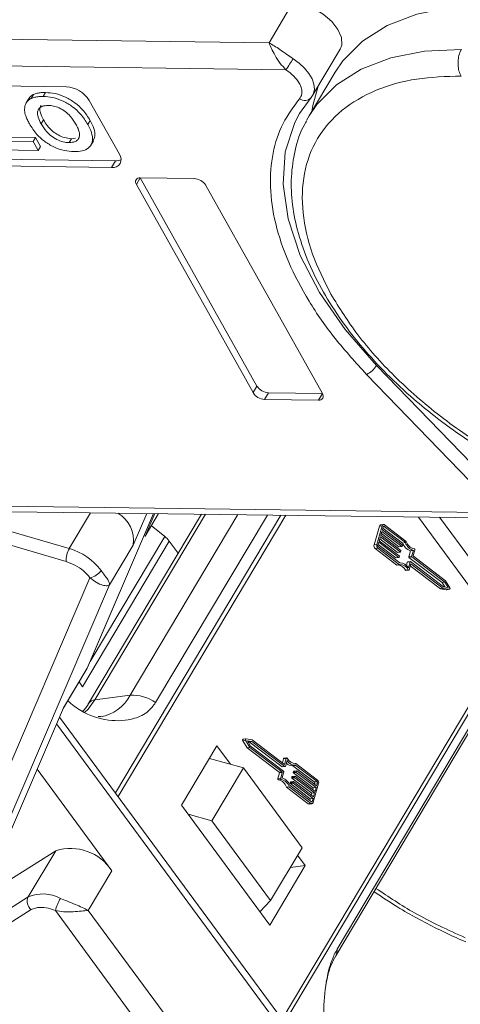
# Model space of a CAD drawing. Header units: millimetres. Extents: x 3223 to 4146, y -133 to 519.
# Tile 20 of 39: x 3630 to 3653, y 387 to 439. Entities that reach past the tile are written whole.
import ezdxf

# ---------------------------------------------------------------- set-up
doc = ezdxf.new("R2010")
doc.units = ezdxf.units.MM

msp = doc.modelspace()

# ---------------------------------------------------------------- linework, layer by layer
at = {"color": 7, "linetype": 'Continuous', "lineweight": 15}
for p, q in [((3644.071, 439.988), (3642.818, 437.883)), ((3642.818, 437.883), (3615.582, 438.242)), ((3645.126, 435.084), (3646.587, 437.54)), ((3615.563, 436.828), (3643.712, 436.457)), ((3646.332, 436.333), (3644.954, 434.018)), ((3632.082, 435.549), (3620.652, 435.7)), ((3630.343, 435.144), (3630.218, 434.933)), ((3630.969, 435.246), (3630.843, 435.036)), ((3644.441, 434.134), (3645.057, 434.989)), ((3645.126, 435.084), (3645.057, 434.989)), ((3630.076, 434.901), (3629.951, 434.691)), ((3634.892, 431.976), (3633.297, 434.826)), ((3644.81, 433.761), (3644.954, 434.018)), ((3630.869, 433.799), (3630.744, 433.588)), ((3633.343, 433.76), (3633.217, 433.55)), ((3628.765, 432.882), (3630.439, 432.86)), ((3630.314, 432.649), (3628.639, 432.671)), ((3630.314, 432.649), (3630.439, 432.86)), ((3630.58, 432.174), (3630.314, 432.649)), ((3630.439, 432.86), (3630.705, 432.385)), ((3630.58, 432.174), (3630.705, 432.385)), ((3632.347, 432.798), (3632.222, 432.588)), ((3632.572, 432.82), (3632.347, 432.798)), ((3633.384, 432.463), (3633.51, 432.673)), ((3628.277, 432.205), (3630.58, 432.174)), ((3623.045, 431.425), (3634.475, 431.274)), ((3623.254, 431.776), (3634.684, 431.625)), ((3634.684, 431.625), (3634.475, 431.274)), ((3635.79, 430.373), (3635.999, 430.724)), ((3635.79, 430.373), (3641.972, 419.329)), ((3638.856, 430.686), (3635.999, 430.724)), ((3635.999, 430.724), (3642.181, 419.68)), ((3645.646, 419.281), (3639.464, 430.324)), ((3654.559, 414.515), (3648.514, 420.765)), ((3647.989, 420.299), (3654.033, 414.049)), ((3641.972, 419.329), (3642.181, 419.68)), ((3642.58, 418.968), (3642.789, 419.319)), ((3642.789, 419.319), (3645.646, 419.281)), ((3642.58, 418.968), (3645.437, 418.93)), ((3645.646, 419.281), (3645.437, 418.93)), ((3632.238, 411.063), (3623.847, 413.502)), ((3654.396, 412.977), (3628.726, 413.316)), ((3623.68, 412.821), (3632.071, 410.381)), ((3629.131, 413.017), (3654.413, 412.684)), ((3633.368, 412.962), (3632.238, 411.063)), ((3636.69, 412.918), (3633.182, 404.716)), ((3633.2, 404.746), (3636.697, 412.918)), ((3639.233, 412.884), (3633.258, 402.845)), ((3633.598, 403.039), (3639.456, 412.881)), ((3643.437, 412.829), (3634.677, 398.111)), ((3634.827, 397.907), (3643.706, 412.825)), ((3641.161, 412.859), (3635.462, 403.285)), ((3635.625, 411.25), (3636.34, 412.922)), ((3636.76, 412.917), (3636.251, 411.727)), ((3636.251, 411.727), (3636.957, 412.914)), ((3636.809, 402.891), (3642.73, 412.838)), ((3650.747, 412.732), (3653.503, 408.985)), ((3653.596, 410.353), (3651.856, 412.718)), ((3637.29, 411.707), (3636.582, 412.284)), ((3659.06, 412.221), (3643.512, 386.098)), ((3643.635, 385.931), (3659.17, 412.031)), ((3648.665, 412.243), (3648.385, 411.254)), ((3648.815, 412.262), (3648.535, 411.274)), ((3648.665, 412.243), (3648.815, 412.262)), ((3648.883, 412.336), (3648.734, 412.316)), ((3648.873, 412.218), (3648.826, 412.053)), ((3648.826, 412.053), (3649.879, 411.251)), ((3648.853, 412.15), (3649.898, 411.354)), ((3648.913, 412.237), (3648.88, 412.233)), ((3650.047, 411.374), (3648.913, 412.237)), ((3650.088, 411.442), (3648.937, 412.319)), ((3637.29, 411.707), (3633.337, 405.065)), ((3636.192, 411.738), (3636.251, 411.727)), ((3648.721, 411.683), (3648.663, 411.477)), ((3648.663, 411.477), (3649.715, 410.675)), ((3648.69, 411.573), (3649.625, 410.861)), ((3649.774, 410.881), (3648.721, 411.683)), ((3648.803, 411.971), (3648.744, 411.765)), ((3648.744, 411.765), (3649.797, 410.963)), ((3648.772, 411.861), (3649.706, 411.149)), ((3649.855, 411.169), (3648.803, 411.971)), ((3632.943, 403.734), (3637.536, 411.452)), ((3634.372, 409.146), (3635.625, 411.25)), ((3637.536, 411.452), (3638.003, 410.817)), ((3648.535, 411.274), (3648.385, 411.254)), ((3648.438, 411.064), (3648.587, 411.084)), ((3648.438, 411.064), (3649.589, 410.187)), ((3648.587, 411.084), (3649.738, 410.207)), ((3648.639, 411.394), (3648.593, 411.23)), ((3648.608, 411.285), (3649.543, 410.573)), ((3648.61, 411.166), (3649.744, 410.303)), ((3649.692, 410.593), (3648.639, 411.394)), ((3649.706, 411.149), (3649.855, 411.169)), ((3649.715, 411.147), (3649.864, 411.166)), ((3649.887, 411.22), (3649.876, 411.179)), ((3649.898, 411.354), (3650.047, 411.374)), ((3650.317, 410.946), (3650.466, 410.966)), ((3650.376, 410.647), (3650.466, 410.966)), ((3650.542, 410.983), (3650.458, 410.685)), ((3649.543, 410.573), (3649.692, 410.593)), ((3649.552, 410.57), (3649.701, 410.59)), ((3649.625, 410.861), (3649.774, 410.881)), ((3649.633, 410.858), (3649.783, 410.878)), ((3649.724, 410.643), (3649.712, 410.602)), ((3649.806, 410.932), (3649.794, 410.89)), ((3650.317, 410.946), (3650.227, 410.628)), ((3650.227, 410.628), (3650.376, 410.647)), ((3650.236, 410.596), (3650.385, 410.616)), ((3650.236, 410.596), (3651.985, 409.263)), ((3652.135, 409.283), (3650.385, 410.616)), ((3652.17, 409.356), (3650.466, 410.654)), ((3632.071, 410.381), (3632.538, 410.189)), ((3649.589, 410.187), (3649.738, 410.207)), ((3650.193, 409.929), (3650.044, 409.909)), ((3650.073, 409.89), (3650.222, 409.91)), ((3650.145, 410.339), (3650.097, 410.17)), ((3650.145, 410.339), (3650.295, 410.359)), ((3650.306, 410.371), (3650.157, 410.351)), ((3650.204, 410.041), (3650.295, 410.359)), ((3650.245, 409.934), (3650.335, 410.253)), ((3650.304, 410.143), (3651.904, 408.925)), ((3650.315, 410.368), (3652.065, 409.036)), ((3650.335, 410.253), (3652.053, 408.944)), ((3633.33, 409.513), (3626.148, 392.724)), ((3627.445, 392.954), (3634.372, 409.146)), ((3651.904, 408.925), (3652.053, 408.944)), ((3651.904, 408.925), (3652.23, 408.88)), ((3651.985, 409.263), (3652.135, 409.283)), ((3651.985, 409.263), (3652.129, 409.027)), ((3652.053, 408.944), (3652.379, 408.9)), ((3652.065, 409.036), (3652.305, 409.003)), ((3652.305, 409.003), (3652.135, 409.283)), ((3652.401, 408.976), (3652.17, 409.356)), ((3652.379, 408.9), (3652.23, 408.88)), ((3652.23, 408.88), (3652.236, 408.88)), ((3652.236, 408.88), (3652.385, 408.9)), ((3646.354, 389.462), (3656.376, 406.3)), ((3656.447, 406.657), (3646.424, 389.818)), ((3633.182, 404.716), (3631.929, 402.612)), ((3633.17, 404.685), (3633.201, 404.747)), ((3631.911, 402.571), (3633.167, 404.68)), ((3632.755, 403.989), (3632.943, 403.734)), ((3633.598, 403.039), (3635.462, 403.285)), ((3631.929, 402.612), (3628.697, 395.059)), ((3644.563, 384.669), (3631.722, 402.128)), ((3633.893, 402.161), (3633.763, 402.153)), ((3631.566, 401.764), (3644.146, 384.661)), ((3640.062, 400.603), (3638.183, 397.446)), ((3640.786, 399.619), (3640.062, 400.603)), ((3641.429, 400.872), (3641.578, 400.892)), ((3641.429, 400.872), (3641.66, 400.492)), ((3641.594, 400.968), (3641.445, 400.948)), ((3641.578, 400.892), (3641.809, 400.512)), ((3641.926, 400.924), (3641.6, 400.968)), ((3641.66, 400.492), (3641.809, 400.512)), ((3641.915, 400.832), (3641.675, 400.865)), ((3641.675, 400.865), (3641.845, 400.585)), ((3641.701, 400.821), (3641.765, 400.813)), ((3641.765, 400.813), (3641.915, 400.832)), ((3641.765, 400.813), (3643.515, 399.48)), ((3641.809, 400.512), (3643.513, 399.214)), ((3641.845, 400.585), (3643.594, 399.253)), ((3643.664, 399.5), (3641.915, 400.832)), ((3643.644, 399.615), (3641.926, 400.924)), ((3641.66, 400.492), (3643.364, 399.195)), ((3639.661, 399.929), (3641.461, 399.433)), ((3643.515, 399.48), (3643.664, 399.5)), ((3643.524, 399.477), (3643.673, 399.497)), ((3643.585, 399.914), (3643.526, 399.705)), ((3643.585, 399.914), (3643.734, 399.934)), ((3643.757, 399.958), (3643.608, 399.939)), ((3643.734, 399.934), (3643.644, 399.615)), ((3643.775, 399.828), (3643.685, 399.509)), ((3644.086, 399.546), (3644.236, 399.565)), ((3644.086, 399.546), (3645.22, 398.682)), ((3644.199, 399.656), (3644.241, 399.661)), ((3645.369, 398.702), (3644.236, 399.565)), ((3645.392, 398.784), (3644.241, 399.661)), ((3634.495, 393.974), (3630.536, 399.357)), ((3641.461, 399.433), (3639.791, 396.626)), ((3644.576, 395.198), (3641.461, 399.433)), ((3643.372, 399.163), (3643.288, 398.865)), ((3643.364, 399.195), (3643.513, 399.214)), ((3643.372, 399.163), (3643.522, 399.183)), ((3643.437, 398.885), (3643.522, 399.183)), ((3643.603, 399.221), (3643.513, 398.902)), ((3644.036, 398.958), (3644.024, 398.917)), ((3644.036, 398.958), (3644.185, 398.978)), ((3644.197, 398.99), (3644.047, 398.97)), ((3644.118, 399.246), (3644.106, 399.205)), ((3644.106, 399.205), (3644.255, 399.225)), ((3644.115, 399.173), (3644.264, 399.193)), ((3644.115, 399.173), (3645.167, 398.372)), ((3644.118, 399.246), (3644.267, 399.266)), ((3644.278, 399.278), (3644.129, 399.259)), ((3644.173, 398.937), (3644.185, 398.978)), ((3644.205, 398.987), (3645.258, 398.185)), ((3644.255, 399.225), (3644.267, 399.266)), ((3645.316, 398.391), (3644.264, 399.193)), ((3644.287, 399.276), (3645.34, 398.474)), ((3643.437, 398.885), (3643.288, 398.865)), ((3643.319, 398.796), (3643.468, 398.816)), ((3643.742, 398.406), (3643.891, 398.426)), ((3643.891, 398.426), (3645.042, 397.549)), ((3643.932, 398.494), (3645.066, 397.631)), ((3643.954, 398.67), (3643.943, 398.629)), ((3643.943, 398.629), (3644.092, 398.648)), ((3643.951, 398.597), (3644.1, 398.617)), ((3643.951, 398.597), (3645.004, 397.795)), ((3643.954, 398.67), (3644.103, 398.689)), ((3644.115, 398.702), (3643.966, 398.682)), ((3644.024, 398.917), (3644.173, 398.937)), ((3644.033, 398.885), (3644.182, 398.905)), ((3644.033, 398.885), (3645.086, 398.083)), ((3644.092, 398.648), (3644.103, 398.689)), ((3645.153, 397.815), (3644.1, 398.617)), ((3644.124, 398.699), (3645.176, 397.897)), ((3645.235, 398.103), (3644.182, 398.905)), ((3645.165, 397.606), (3645.445, 398.594)), ((3645.22, 398.682), (3645.369, 398.702)), ((3645.237, 398.619), (3645.222, 398.564)), ((3645.386, 398.638), (3645.237, 398.619)), ((3645.34, 398.474), (3645.386, 398.638)), ((3643.742, 398.406), (3644.893, 397.529)), ((3645.086, 398.083), (3645.058, 397.987)), ((3645.086, 398.083), (3645.235, 398.103)), ((3645.167, 398.372), (3645.14, 398.275)), ((3645.167, 398.372), (3645.316, 398.391)), ((3645.176, 397.897), (3645.235, 398.103)), ((3645.258, 398.185), (3645.316, 398.391)), ((3638.183, 397.446), (3642.855, 391.095)), ((3645.042, 397.549), (3644.893, 397.529)), ((3644.947, 397.513), (3645.096, 397.532)), ((3645.004, 397.795), (3644.977, 397.699)), ((3645.004, 397.795), (3645.153, 397.815)), ((3645.05, 397.643), (3645.106, 397.65)), ((3645.106, 397.65), (3645.153, 397.815)), ((3638.53, 396.974), (3639.791, 396.626)), ((3639.791, 396.626), (3642.905, 392.392)), ((3627.077, 392.236), (3631.522, 395.038)), ((3631.522, 395.038), (3630.06, 392.583)), ((3642.905, 392.392), (3644.576, 395.198)), ((3644.734, 394.252), (3644.335, 394.794)), ((3642.855, 391.095), (3644.734, 394.252)), ((3643.951, 394.148), (3644.734, 394.252)), ((3633.242, 391.869), (3634.495, 393.974)), ((3630.06, 392.583), (3625.184, 389.508)), ((3642.334, 391.802), (3642.905, 392.392)), ((3625.346, 388.842), (3630.222, 391.917)), ((3630.222, 391.917), (3630.555, 392.029)), ((3631.499, 391.858), (3647.82, 369.668)), ((3648.983, 370.468), (3633.242, 391.869))]:
    msp.add_line(p, q, dxfattribs=at)
at = {"color": 7, "linetype": 'Continuous', "lineweight": 15, "flags": 128}
for points in [[(3644.071, 439.988), (3644.602, 439.914), (3645.158, 439.715), (3645.687, 439.407), (3646.139, 439.02), (3646.473, 438.591), (3646.656, 438.159), (3646.672, 437.764), (3646.587, 437.54)], [(3646.332, 436.333), (3646.738, 436.929), (3647.773, 437.974), (3649.085, 438.803), (3650.647, 439.4), (3652.427, 439.751), (3654.389, 439.851)], [(3644.954, 434.018), (3645.36, 434.614), (3646.395, 435.659), (3647.707, 436.488), (3649.269, 437.084), (3651.049, 437.436), (3653.011, 437.536)], [(3644.092, 437.041), (3644.416, 436.806), (3644.699, 436.542), (3644.929, 436.261), (3645.097, 435.974), (3645.197, 435.692), (3645.223, 435.427), (3645.176, 435.189), (3645.126, 435.084)], [(3645.424, 435.586), (3645.14, 434.559), (3645.088, 434.243)], [(3648.514, 420.765), (3646.849, 422.676), (3645.493, 424.64), (3644.478, 426.611), (3643.829, 428.542), (3643.56, 430.387), (3643.679, 432.103), (3644.182, 433.649), (3644.441, 434.134)], [(3648.815, 412.262), (3648.823, 412.285), (3648.835, 412.304), (3648.849, 412.32), (3648.865, 412.33), (3648.882, 412.336), (3648.901, 412.335), (3648.919, 412.33), (3648.937, 412.319)], [(3648.913, 412.237), (3648.908, 412.241), (3648.901, 412.242), (3648.895, 412.242), (3648.889, 412.241), (3648.884, 412.237), (3648.879, 412.232), (3648.876, 412.226), (3648.873, 412.218)], [(3649.876, 411.179), (3649.874, 411.175), (3649.872, 411.172), (3649.87, 411.169), (3649.867, 411.167), (3649.864, 411.166), (3649.861, 411.166), (3649.858, 411.167), (3649.855, 411.169)], [(3649.712, 410.602), (3649.711, 410.598), (3649.709, 410.595), (3649.707, 410.592), (3649.704, 410.591), (3649.701, 410.59), (3649.698, 410.59), (3649.695, 410.591), (3649.692, 410.593)], [(3649.794, 410.89), (3649.793, 410.887), (3649.791, 410.883), (3649.788, 410.881), (3649.786, 410.879), (3649.783, 410.878), (3649.78, 410.878), (3649.777, 410.879), (3649.774, 410.881)], [(3650.245, 409.934), (3650.241, 409.925), (3650.236, 409.917), (3650.229, 409.912), (3650.222, 409.91), (3650.214, 409.91), (3650.206, 409.914), (3650.199, 409.92), (3650.193, 409.929)], [(3650.295, 410.359), (3650.296, 410.363), (3650.298, 410.366), (3650.3, 410.368), (3650.303, 410.37), (3650.306, 410.371), (3650.309, 410.371), (3650.312, 410.37), (3650.315, 410.368)], [(3652.401, 408.976), (3652.406, 408.964), (3652.41, 408.951), (3652.41, 408.937), (3652.408, 408.925), (3652.403, 408.914), (3652.397, 408.905), (3652.388, 408.901), (3652.379, 408.9)], [(3633.048, 402.367), (3633.232, 402.546), (3633.598, 403.039)], [(3641.445, 400.948), (3641.442, 400.948), (3641.433, 400.943), (3641.427, 400.935), (3641.422, 400.924), (3641.42, 400.911), (3641.421, 400.897), (3641.424, 400.884), (3641.429, 400.872)], [(3641.578, 400.892), (3641.573, 400.904), (3641.57, 400.917), (3641.569, 400.931), (3641.571, 400.944), (3641.576, 400.954), (3641.583, 400.963), (3641.591, 400.967), (3641.6, 400.968)], [(3643.685, 399.509), (3643.683, 399.505), (3643.681, 399.502), (3643.679, 399.5), (3643.676, 399.498), (3643.673, 399.497), (3643.67, 399.497), (3643.667, 399.498), (3643.664, 399.5)], [(3643.734, 399.934), (3643.738, 399.943), (3643.744, 399.951), (3643.75, 399.956), (3643.758, 399.958), (3643.766, 399.958), (3643.773, 399.954), (3643.78, 399.948), (3643.786, 399.939)], [(3644.185, 398.978), (3644.187, 398.982), (3644.188, 398.985), (3644.191, 398.987), (3644.194, 398.989), (3644.196, 398.99), (3644.199, 398.99), (3644.203, 398.989), (3644.205, 398.987)], [(3644.267, 399.266), (3644.268, 399.27), (3644.27, 399.273), (3644.272, 399.276), (3644.275, 399.277), (3644.278, 399.278), (3644.281, 399.278), (3644.284, 399.277), (3644.287, 399.276)], [(3644.103, 398.689), (3644.105, 398.693), (3644.107, 398.696), (3644.109, 398.699), (3644.112, 398.701), (3644.115, 398.702), (3644.118, 398.702), (3644.121, 398.701), (3644.124, 398.699)], [(3645.165, 397.606), (3645.156, 397.583), (3645.145, 397.564), (3645.13, 397.548), (3645.114, 397.538), (3645.097, 397.533), (3645.078, 397.533), (3645.06, 397.538), (3645.042, 397.549)], [(3645.066, 397.631), (3645.072, 397.627), (3645.078, 397.626), (3645.084, 397.626), (3645.09, 397.627), (3645.095, 397.631), (3645.1, 397.636), (3645.104, 397.642), (3645.106, 397.65)]]:
    msp.add_lwpolyline(points, dxfattribs=at)
at = {"color": 7, "linetype": 'Continuous', "lineweight": 15}
for centre, radius, start, end in [((3636.606, 441.495), 8.711, 324.662, 329.248), ((3631.991, 434.015), 1.537, 31.8473, 86.6363), ((3644.713, 435.246), 0.43, 229.8655, 323.2292), ((3634.55, 431.704), 0.437, 260.0385, 38.4558), ((3634.715, 432.261), 0.637, 267.1403, 294.9461), ((3635.961, 430.509), 0.218, 80.0385, 218.4558), ((3638.811, 429.919), 0.768, 31.8473, 86.6363), ((3647.491, 421.388), 1.198, 294.5482, 328.6554), ((3642.625, 419.735), 0.768, 211.8473, 266.6363), ((3642.834, 420.086), 0.768, 211.8473, 266.6363), ((3645.475, 419.145), 0.218, 260.0385, 38.4558), ((3633.948, 411.487), 1.694, 351.9795, 59.2703), ((3648.754, 412.228), 0.0897, 102.8147, 170.9506), ((3636.402, 410.604), 1.416, 36.7878, 51.1659), ((3633.309, 410.439), 1.239, 149.7579, 182.6723), ((3631.337, 407.959), 3.232, 37.0263, 73.8079), ((3648.565, 411.201), 0.187, 163.6063, 227.0882), ((3648.714, 411.221), 0.187, 163.6063, 227.0882), ((3648.653, 411.212), 0.0624, 163.6063, 227.0882), ((3649.714, 411.159), 0.0121, 230.5013, 275.8302), ((3649.776, 410.94), 0.0312, 343.6063, 47.0882), ((3649.857, 411.229), 0.0312, 343.6063, 47.0882), ((3650.511, 411.565), 0.649, 198.9809, 252.5902), ((3650.661, 411.585), 0.649, 198.9809, 252.5902), ((3650.621, 411.595), 0.554, 196.0216, 258.5675), ((3650.493, 411.002), 0.0531, 339.0142, 69.5163), ((3649.551, 410.582), 0.0121, 230.5013, 275.8302), ((3649.632, 410.87), 0.0121, 230.5013, 275.8302), ((3649.694, 410.652), 0.0312, 343.6063, 47.0882), ((3650.257, 410.619), 0.0312, 163.6063, 227.0882), ((3650.406, 410.638), 0.0312, 163.6063, 227.0882), ((3650.488, 410.677), 0.0312, 163.6063, 227.0882), ((3633.178, 410.375), 0.876, 279.9887, 327.5441), ((3649.614, 409.725), 0.468, 23.1872, 87.87), ((3649.774, 409.755), 0.453, 22.5602, 94.5342), ((3649.766, 409.806), 0.497, 28.1091, 92.5825), ((3650.071, 409.92), 0.0298, 201.3509, 272.6958), ((3650.16, 410.337), 0.015, 102.8147, 170.9506), ((3633.54, 404.273), 2.161, 279.2647, 332.8026), ((3635.588, 401.216), 2.073, 53.9109, 93.4783), ((3633.62, 402.605), 0.434, 92.8929, 146.1383), ((3643.523, 399.489), 0.0121, 230.5013, 275.8302), ((3643.615, 399.909), 0.0305, 103.5894, 170.1758), ((3644.047, 399.977), 0.433, 223.4651, 275.2323), ((3644.213, 400.062), 0.497, 208.1091, 272.5825), ((3644.205, 400.113), 0.453, 202.5602, 274.5342), ((3643.342, 399.172), 0.0312, 343.6063, 47.0882), ((3643.492, 399.192), 0.0312, 343.6063, 47.0882), ((3643.573, 399.23), 0.0312, 343.6063, 47.0882), ((3644.051, 398.956), 0.015, 102.8147, 170.9506), ((3644.136, 399.196), 0.0312, 163.6063, 227.0882), ((3644.132, 399.244), 0.015, 102.8147, 170.9506), ((3644.285, 399.216), 0.0312, 163.6063, 227.0882), ((3643.338, 398.846), 0.0531, 159.0142, 249.5163), ((3643.209, 398.253), 0.554, 16.0216, 78.5675), ((3643.487, 398.866), 0.0531, 159.0142, 249.5163), ((3643.358, 398.273), 0.554, 16.0216, 78.5675), ((3643.319, 398.283), 0.649, 18.9809, 72.5902), ((3643.973, 398.62), 0.0312, 163.6063, 227.0882), ((3643.969, 398.667), 0.015, 102.8147, 170.9506), ((3644.054, 398.908), 0.0312, 163.6063, 227.0882), ((3644.122, 398.639), 0.0312, 163.6063, 227.0882), ((3644.203, 398.928), 0.0312, 163.6063, 227.0882), ((3645.177, 398.636), 0.0624, 343.6063, 47.0882), ((3645.327, 398.656), 0.0624, 343.6063, 47.0882), ((3645.265, 398.647), 0.187, 343.6063, 47.0882), ((3644.939, 397.585), 0.0724, 230.5013, 275.8302), ((3632.3, 392.529), 2.628, 33.3594, 107.2412), ((3630.832, 390.823), 1.922, 61.0439, 113.6975), ((3630.56, 392.352), 0.551, 155.1641, 232.1261), ((3633.79, 391.3), 2.359, 149.2813, 166.3093), ((3645.866, 389.743), 0.563, 330.0184, 7.7263)]:
    msp.add_arc(centre, radius, start, end, dxfattribs=at)
for points, knots in [([(3642.818, 437.883), (3643.002, 437.776), (3643.287, 437.611), (3643.737, 437.281), (3643.981, 437.116), (3644.092, 437.041)], [0, 0, 0, 0, 0.4984129, 0.772928, 1, 1, 1, 1]), ([(3643.712, 436.457), (3643.61, 436.566), (3643.392, 436.797), (3643.139, 437.208), (3642.94, 437.594), (3642.859, 437.786), (3642.818, 437.883)], [0, 0, 0, 0, 0.2343588, 0.4982155, 0.7484812, 1, 1, 1, 1]), ([(3652.993, 436.122), (3652.952, 436.21), (3652.872, 436.386), (3652.824, 436.72), (3652.84, 437.059), (3652.91, 437.342), (3652.983, 437.481), (3653.011, 437.536)], [0, 0, 0, 0, 0.2146939, 0.4293877, 0.6440816, 0.8587754, 1, 1, 1, 1]), ([(3646.103, 424.544), (3645.746, 425.26), (3645.009, 426.736), (3644.532, 428.917), (3644.595, 431.008), (3645.295, 432.864), (3646.592, 434.365), (3648.4, 435.418), (3650.544, 436.039), (3652.192, 436.095), (3652.993, 436.122)], [0, 0, 0, 0, 0.116516, 0.240011, 0.368641, 0.5, 0.631359, 0.759989, 0.883484, 1, 1, 1, 1]), ([(3644.423, 435.74), (3644.461, 435.661), (3644.539, 435.503), (3644.57, 435.28), (3644.546, 435.076), (3644.472, 434.971), (3644.436, 434.918)], [0, 0, 0, 0, 0.249897, 0.499995, 0.749897, 1, 1, 1, 1]), ([(3630.078, 434.9), (3630.087, 434.917), (3630.112, 434.962), (3630.168, 435.026), (3630.244, 435.094), (3630.31, 435.127), (3630.343, 435.144)], [0, 0, 0, 0, 0.165415, 0.43613, 0.716027, 1, 1, 1, 1]), ([(3630.218, 434.933), (3630.248, 434.946), (3630.309, 434.972), (3630.41, 434.997), (3630.512, 435.017), (3630.618, 435.029), (3630.728, 435.036), (3630.805, 435.036), (3630.843, 435.036)], [0, 0, 0, 0, 0.173824, 0.348753, 0.509989, 0.671947, 0.83568, 1, 1, 1, 1]), ([(3630.343, 435.144), (3630.373, 435.156), (3630.434, 435.182), (3630.535, 435.208), (3630.638, 435.228), (3630.744, 435.24), (3630.854, 435.247), (3630.93, 435.247), (3630.969, 435.246)], [0, 0, 0, 0, 0.173824, 0.348753, 0.509989, 0.671947, 0.83568, 1, 1, 1, 1]), ([(3630.843, 435.036), (3631.013, 435.025), (3631.355, 435.003), (3631.913, 434.807), (3632.424, 434.498), (3632.893, 434.067), (3633.098, 433.74), (3633.217, 433.55)], [0, 0, 0, 0, 0.190951, 0.383806, 0.567202, 0.749158, 1, 1, 1, 1]), ([(3630.969, 435.246), (3631.138, 435.235), (3631.48, 435.213), (3632.038, 435.017), (3632.549, 434.708), (3633.018, 434.277), (3633.224, 433.95), (3633.343, 433.76)], [0, 0, 0, 0, 0.190951, 0.383806, 0.567202, 0.749158, 1, 1, 1, 1]), ([(3629.867, 434.3), (3629.867, 434.364), (3629.868, 434.493), (3629.919, 434.635), (3629.979, 434.742), (3630.042, 434.816), (3630.119, 434.883), (3630.185, 434.916), (3630.218, 434.933)], [0, 0, 0, 0, 0.234577, 0.474616, 0.602394, 0.731366, 0.864712, 1, 1, 1, 1]), ([(3631.117, 434.561), (3631.007, 434.554), (3630.807, 434.543), (3630.618, 434.41), (3630.531, 434.214), (3630.571, 433.928), (3630.683, 433.709), (3630.744, 433.588)], [0, 0, 0, 0, 0.206921, 0.375523, 0.544118, 0.748218, 1, 1, 1, 1]), ([(3630.869, 433.799), (3630.799, 433.942), (3630.685, 434.172), (3630.655, 434.439), (3630.72, 434.527), (3630.741, 434.557)], [0, 0, 0, 0, 0.518211, 0.836222, 1, 1, 1, 1]), ([(3632.582, 433.572), (3632.493, 433.717), (3632.349, 433.95), (3632.03, 434.25), (3631.714, 434.436), (3631.394, 434.543), (3631.208, 434.555), (3631.117, 434.561)], [0, 0, 0, 0, 0.30115, 0.485556, 0.671153, 0.838464, 1, 1, 1, 1]), ([(3644.436, 434.918), (3644.121, 434.494), (3643.481, 433.63), (3642.97, 432.047), (3642.824, 430.261), (3643.104, 428.307), (3643.796, 426.26), (3644.877, 424.199), (3646.262, 422.189), (3647.42, 420.921), (3647.989, 420.299)], [0, 0, 0, 0, 0.11979, 0.243937, 0.371168, 0.5, 0.628832, 0.756063, 0.88021, 1, 1, 1, 1]), ([(3630.127, 433.578), (3630.107, 433.613), (3630.067, 433.685), (3630.016, 433.791), (3629.969, 433.898), (3629.924, 434.019), (3629.883, 434.155), (3629.872, 434.252), (3629.867, 434.3)], [0, 0, 0, 0, 0.144333, 0.288896, 0.43326, 0.578073, 0.787796, 1, 1, 1, 1]), ([(3632.489, 432.113), (3632.319, 432.124), (3631.978, 432.146), (3631.421, 432.338), (3630.913, 432.644), (3630.448, 433.068), (3630.245, 433.39), (3630.127, 433.578)], [0, 0, 0, 0, 0.192376, 0.386627, 0.570921, 0.749918, 1, 1, 1, 1]), ([(3630.744, 433.588), (3630.834, 433.444), (3630.982, 433.207), (3631.313, 432.901), (3631.65, 432.707), (3631.968, 432.603), (3632.147, 432.592), (3632.222, 432.588)], [0, 0, 0, 0, 0.300079, 0.491507, 0.683928, 0.866896, 1, 1, 1, 1]), ([(3632.347, 432.798), (3632.221, 432.81), (3631.996, 432.831), (3631.646, 432.985), (3631.327, 433.2), (3631.059, 433.486), (3630.932, 433.696), (3630.869, 433.799)], [0, 0, 0, 0, 0.216564, 0.389208, 0.56147, 0.78467, 1, 1, 1, 1]), ([(3632.222, 432.588), (3632.34, 432.597), (3632.565, 432.614), (3632.746, 432.786), (3632.798, 433.029), (3632.723, 433.301), (3632.623, 433.493), (3632.582, 433.572)], [0, 0, 0, 0, 0.223014, 0.426715, 0.599743, 0.8345, 1, 1, 1, 1]), ([(3633.217, 433.55), (3633.29, 433.407), (3633.436, 433.119), (3633.498, 432.694), (3633.357, 432.355), (3633.027, 432.157), (3632.709, 432.114), (3632.523, 432.113), (3632.489, 432.113)], [0, 0, 0, 0, 0.191632, 0.384748, 0.597539, 0.779434, 0.95988, 1, 1, 1, 1]), ([(3633.343, 433.76), (3633.414, 433.618), (3633.557, 433.332), (3633.632, 432.943), (3633.529, 432.764), (3633.485, 432.687)], [0, 0, 0, 0, 0.361173, 0.725143, 1, 1, 1, 1]), ([(3644.808, 433.725), (3644.775, 433.673), (3644.474, 433.209), (3644.182, 432.215), (3643.961, 430.782), (3644.028, 429.298), (3644.34, 427.769), (3644.891, 426.217), (3645.662, 424.67), (3646.63, 423.152), (3647.763, 421.695), (3649.05, 420.297), (3650.345, 419.089), (3651.581, 418.076), (3652.937, 417.066), (3653.966, 416.423), (3654.608, 416.022)], [0, 0, 0, 0, 0.010805, 0.097338, 0.17754, 0.25823, 0.339001, 0.419453, 0.499309, 0.578247, 0.655827, 0.730865, 0.807685, 0.863287, 0.914684, 1, 1, 1, 1]), ([(3666.156, 412.61), (3665.313, 412.659), (3663.576, 412.76), (3660.7, 413.447), (3657.678, 414.564), (3654.668, 416.121), (3651.864, 418.024), (3649.442, 420.147), (3647.466, 422.348), (3646.549, 423.826), (3646.103, 424.544)], [0, 0, 0, 0, 0.116516, 0.240011, 0.368641, 0.5, 0.631359, 0.759989, 0.883484, 1, 1, 1, 1]), ([(3633.917, 409.905), (3633.982, 409.817), (3634.125, 409.623), (3634.336, 409.342), (3634.358, 409.223), (3634.372, 409.146)], [0, 0, 0, 0, 0.227063, 0.501587, 1, 1, 1, 1]), ([(3634.372, 409.146), (3634.333, 409.122), (3634.257, 409.076), (3634.003, 409.11), (3633.676, 409.237), (3633.441, 409.425), (3633.33, 409.513)], [0, 0, 0, 0, 0.251131, 0.501805, 0.765641, 1, 1, 1, 1]), ([(3632.155, 402.98), (3632.383, 402.798), (3633.053, 402.265), (3634.312, 401.877), (3635.542, 401.942), (3636.391, 402.34), (3636.687, 402.73), (3636.809, 402.891)], [0, 0, 0, 0, 0.146824, 0.430915, 0.710984, 0.880484, 1, 1, 1, 1]), ([(3633.255, 402.849), (3633.246, 402.831), (3633.159, 402.654), (3633.049, 402.539), (3632.951, 402.435)], [0, 0, 0, 0, 0.102073, 1, 1, 1, 1]), ([(3648.381, 392.867), (3648.836, 392.563), (3649.953, 391.815), (3651.434, 391.037), (3652.609, 390.472), (3653.074, 390.283), (3653.247, 390.213)], [0, 0, 0, 0, 0.2944829, 0.7242002, 0.8979028, 1, 1, 1, 1]), ([(3648.484, 393.039), (3649.157, 392.589), (3650.667, 391.579), (3652.309, 390.834), (3653.219, 390.421)], [0, 0, 0, 0, 0.445764, 1, 1, 1, 1]), ([(3631.763, 392.505), (3631.886, 392.454), (3632.158, 392.342), (3632.703, 392.138), (3633.031, 391.975), (3633.242, 391.869)], [0, 0, 0, 0, 0.227063, 0.501587, 1, 1, 1, 1]), ([(3633.242, 391.869), (3633.127, 391.856), (3632.895, 391.831), (3632.439, 391.798), (3631.946, 391.787), (3631.642, 391.835), (3631.499, 391.858)], [0, 0, 0, 0, 0.251131, 0.501805, 0.765641, 1, 1, 1, 1]), ([(3646.424, 389.818), (3646.326, 389.623), (3646.071, 389.117), (3645.799, 387.942), (3645.677, 386.445), (3645.803, 384.833), (3646.1, 383.976), (3646.25, 383.541)], [0, 0, 0, 0, 0.109672, 0.284648, 0.519248, 0.75632, 1, 1, 1, 1]), ([(3645.834, 387.882), (3645.858, 388.038), (3645.918, 388.422), (3646.096, 388.972), (3646.268, 389.297), (3646.355, 389.462)], [0, 0, 0, 0, 0.25107, 0.618737, 1, 1, 1, 1])]:
    msp.add_open_spline(points, degree=3, knots=knots, dxfattribs=at)
for points in [[(3643.712, 436.457), (3643.861, 436.349), (3644.159, 436.134), (3644.335, 435.872), (3644.423, 435.74)], [(3632.538, 410.189), (3632.696, 410.092), (3633.012, 409.9), (3633.224, 409.642), (3633.33, 409.513)], [(3630.555, 392.029), (3630.701, 392.035), (3630.994, 392.047), (3631.331, 391.921), (3631.499, 391.858)]]:
    msp.add_open_spline(points, degree=3, dxfattribs=at)

doc.saveas('drawing.dxf')
